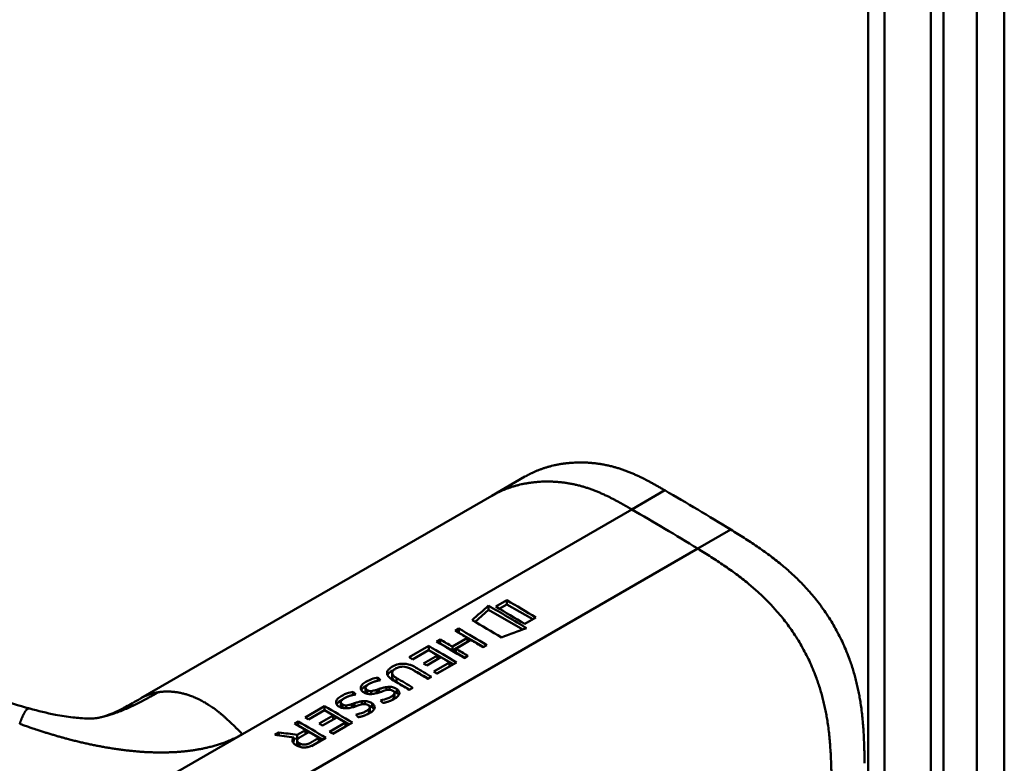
# Model space of a CAD drawing. Header units: millimetres. Extents: x 20 to 833, y 20 to 574.
# Tile 4 of 22: x 211 to 232, y 125 to 141. Entities that reach past the tile are written whole.
import ezdxf

# ---------------------------------------------------------------- set-up
doc = ezdxf.new("R2010")
doc.units = ezdxf.units.MM
doc.header["$LTSCALE"] = 2
doc.layers.add('Sichtbare Kanten(DIN)', color=7, linetype='Continuous', lineweight=50)
doc.layers.add('Sichtbare tangentiale Kanten(DIN)', color=7, linetype='Continuous', lineweight=50)

msp = doc.modelspace()

# ---------------------------------------------------------------- linework, layer by layer
at = {"layer": 'Sichtbare Kanten(DIN)'}
for p, q in [((229.431, 81.581), (229.431, 143.449)), ((231.046, 142.873), (231.046, 80.352)), ((230.772, 80.193), (230.772, 142.714)), ((221.372, 130.628), (222.079, 131.036)), ((221.372, 130.628), (213.854, 126.288)), ((221.299, 128.182), (221.299, 128.272)), ((221.691, 128.388), (221.454, 128.251)), ((221.53, 128.206), (221.691, 128.299)), ((221.691, 128.299), (221.691, 128.388)), ((221.691, 128.299), (222.245, 127.979)), ((221.01, 127.926), (221.299, 128.182)), ((221.299, 128.182), (222.031, 127.76)), ((222.076, 127.881), (222.314, 128.018)), ((220.587, 127.734), (220.666, 127.779)), ((220.664, 127.689), (220.666, 127.69)), ((220.666, 127.69), (220.666, 127.779)), ((220.666, 127.69), (221.191, 127.387)), ((219.6, 127.164), (220.02, 127.407)), ((220.02, 127.318), (220.02, 127.407)), ((220.185, 127.502), (220.264, 127.547)), ((220.262, 127.457), (220.264, 127.458)), ((220.264, 127.458), (220.264, 127.547)), ((220.264, 127.458), (220.525, 127.307)), ((220.525, 127.393), (220.849, 127.58)), ((220.525, 127.307), (220.849, 127.494)), ((220.525, 127.307), (220.525, 127.393)), ((220.923, 127.536), (220.599, 127.349)), ((220.849, 127.494), (220.849, 127.58)), ((221.26, 127.427), (221.181, 127.381)), ((220.014, 127.319), (219.672, 127.121)), ((219.905, 127.033), (220.205, 127.206)), ((220.018, 127.317), (220.02, 127.318)), ((220.02, 127.318), (220.545, 127.015)), ((220.205, 127.206), (220.205, 127.122)), ((220.599, 127.349), (220.599, 127.264)), ((220.599, 127.264), (220.789, 127.155)), ((220.858, 127.195), (220.779, 127.149)), ((220.278, 127.164), (219.977, 126.99)), ((220.125, 126.857), (220.463, 127.053)), ((220.194, 126.816), (220.463, 126.971)), ((220.614, 127.054), (220.198, 126.814)), ((220.463, 126.971), (220.463, 127.053)), ((219.233, 126.743), (219.233, 126.831)), ((218.929, 126.663), (218.929, 126.729)), ((219.33, 126.634), (219.608, 126.474)), ((220.079, 126.745), (220.001, 126.7)), ((218.4, 126.358), (218.4, 126.424)), ((218.665, 126.422), (218.665, 126.51)), ((218.699, 126.385), (218.699, 126.461)), ((218.782, 126.377), (218.782, 126.44)), ((218.959, 126.486), (218.959, 126.412)), ((219.113, 126.461), (219.113, 126.528)), ((219.151, 126.467), (219.145, 126.466)), ((219.178, 126.468), (219.178, 126.532)), ((219.273, 126.37), (219.275, 126.373)), ((219.273, 126.289), (219.273, 126.37)), ((219.284, 126.319), (219.284, 126.401)), ((219.338, 126.399), (219.338, 126.482)), ((219.677, 126.513), (219.599, 126.468)), ((218.136, 126.116), (218.136, 126.204)), ((218.17, 126.079), (218.17, 126.155)), ((218.253, 126.072), (218.253, 126.135)), ((218.43, 126.18), (218.43, 126.107)), ((218.584, 126.155), (218.584, 126.222)), ((218.622, 126.162), (218.616, 126.161)), ((218.649, 126.163), (218.649, 126.227)), ((218.809, 126.094), (218.809, 126.176)), ((219.273, 126.289), (219.275, 126.292)), ((211.472, 126.065), (211.472, 126.065)), ((217.369, 125.876), (217.789, 126.119)), ((217.783, 126.031), (217.441, 125.833)), ((217.674, 125.745), (217.974, 125.918)), ((217.788, 126.029), (217.789, 126.03)), ((217.789, 126.03), (217.789, 126.119)), ((217.789, 126.03), (218.314, 125.727)), ((217.974, 125.834), (217.974, 125.918)), ((218.744, 126.065), (218.746, 126.068)), ((218.744, 125.984), (218.744, 126.065)), ((218.744, 125.984), (218.746, 125.987)), ((218.755, 126.013), (218.755, 126.095)), ((217.143, 125.745), (217.222, 125.791)), ((217.222, 125.702), (217.222, 125.791)), ((218.047, 125.876), (217.746, 125.702)), ((217.894, 125.569), (218.233, 125.765)), ((218.383, 125.766), (217.967, 125.526)), ((218.233, 125.683), (218.233, 125.765)), ((216.719, 125.501), (216.809, 125.553)), ((216.809, 125.49), (216.809, 125.553)), ((217.203, 125.504), (217.38, 125.606)), ((217.203, 125.417), (217.203, 125.504)), ((217.219, 125.701), (217.222, 125.702)), ((217.222, 125.702), (217.747, 125.399)), ((217.38, 125.521), (217.38, 125.606)), ((217.963, 125.528), (218.233, 125.683)), ((217.132, 125.449), (217.132, 125.363)), ((217.132, 125.426), (217.203, 125.417)), ((217.202, 125.296), (217.202, 125.381)), ((217.203, 125.417), (217.245, 125.441)), ((217.505, 125.263), (217.664, 125.355)), ((217.816, 125.439), (217.543, 125.281)), ((217.664, 125.355), (217.664, 125.437))]:
    msp.add_line(p, q, dxfattribs=at)
for centre, major_axis, ratio, start_param, end_param in [((222.156, -1196.251), (570.755, 1519.476), 0.445272, 0.701728, 0.702123), ((217.13, -834.803), (-783.468, -877.907), 0.685542, 4.052312, 4.052857), ((219.641, 76.361), (-31.338, 54.279), 0.57735, 5.485057, 5.489364), ((219.702, 81.515), (-28.161, 48.776), 0.57735, 5.478661, 5.483329), ((218.911, 126.083), (-0.372, -0.41), 0.498083, 3.530871, 3.713834), ((219.153, 126.4), (-0.119, -0.018), 0.551515, 4.522912, 4.650151), ((218.382, 125.777), (-0.372, -0.41), 0.498083, 3.530871, 3.713834), ((218.624, 126.095), (-0.119, -0.018), 0.551515, 4.522912, 4.650151), ((217.41, 75.073), (-31.338, 54.279), 0.57735, 5.485057, 5.489364), ((217.471, 80.227), (-28.161, 48.776), 0.57735, 5.478661, 5.483329)]:
    msp.add_ellipse(centre, major_axis=major_axis, ratio=ratio, start_param=start_param, end_param=end_param, dxfattribs=at)
for points, degree, knots in [([(232.348, 145.572), (232.348, 134.685), (232.348, 123.799), (232.348, 103.176), (232.348, 93.44), (232.348, 83.704)], 3, [0, 0, 0, 0, 10, 10, 18.943141, 18.943141, 18.943141, 18.943141]), ([(212.733, 113.856), (211.342, 114.495), (210.132, 115.254), (206.83, 117.177), (204.776, 118.373), (196.564, 123.155), (190.405, 126.742), (181.936, 131.674), (179.626, 133.018), (175.584, 135.373), (173.672, 136.297), (171.888, 137.74), (171.584, 138.039), (171.172, 138.596), (171.033, 138.847), (170.863, 139.315), (170.816, 139.531), (170.794, 139.853), (170.794, 139.955), (170.806, 140.138), (170.815, 140.215), (170.831, 140.315), (170.832, 140.324), (170.835, 140.337), (170.835, 140.342), (170.837, 140.349), (170.837, 140.352), (170.838, 140.356), (170.838, 140.358), (170.839, 140.36), (170.839, 140.36), (170.839, 140.361), (170.839, 140.362), (170.839, 140.363), (170.839, 140.363), (170.839, 140.364), (170.839, 140.364), (170.839, 140.365)], 3, [0, 0, 0, 0, 1.330879, 1.330879, 3.517902, 3.517902, 10.078968, 10.078968, 12.539368, 12.539368, 14.385097, 14.385097, 14.827131, 14.827131, 15.157869, 15.157869, 15.425993, 15.425993, 15.548214, 15.548214, 15.639932, 15.639932, 15.648432, 15.648432, 15.652584, 15.652584, 15.654666, 15.654666, 15.655832, 15.655832, 15.656235, 15.656235, 15.656577, 15.656577, 15.657146, 15.657146, 15.657775, 15.657775, 15.657775, 15.657775]), ([(225.075, 130.743), (224.622, 131.004), (224.069, 131.316), (223.394, 131.427), (222.77, 131.361), (222.244, 131.131), (222.079, 131.036)], 5, [0, 0, 0, 0, 0, 0, 0.3333333, 0.5032205, 0.5032205, 0.5032205, 0.5032205, 0.5032205, 0.5032205]), ([(206.914, 128.271), (207.61, 127.872), (208.271, 127.462), (209.361, 126.895), (209.74, 126.711), (210.555, 126.363), (210.996, 126.196), (211.472, 126.065)], 3, [0, 0, 0, 0, 0.735929, 0.735929, 1.106843, 1.106843, 1.487767, 1.487767, 1.487767, 1.487767]), ([(220.849, 127.58), (220.805, 127.606), (220.762, 127.631), (220.675, 127.683), (220.631, 127.708), (220.587, 127.734)], 3, [-0.09250293, -0.09250293, -0.09250293, -0.09250293, -0.04625196, -0.04625196, -0.000001, -0.000001, -0.000001, -0.000001]), ([(220.264, 127.547), (220.307, 127.521), (220.351, 127.496), (220.438, 127.444), (220.482, 127.419), (220.525, 127.393)], 3, [-0.09250293, -0.09250293, -0.09250293, -0.09250293, -0.04625197, -0.04625197, -0.000001, -0.000001, -0.000001, -0.000001]), ([(221.181, 127.381), (221.138, 127.407), (221.095, 127.433), (221.009, 127.485), (220.966, 127.51), (220.923, 127.536)], 3, [-0.09132572, -0.09132572, -0.09132572, -0.09132572, -0.04566336, -0.04566336, -0.000001, -0.000001, -0.000001, -0.000001]), ([(220.599, 127.349), (220.642, 127.323), (220.685, 127.298), (220.772, 127.246), (220.815, 127.221), (220.858, 127.195)], 3, [-0.09132572, -0.09132572, -0.09132572, -0.09132572, -0.04566337, -0.04566337, -0.000001, -0.000001, -0.000001, -0.000001]), ([(219.599, 126.468), (219.496, 126.53), (219.393, 126.592), (219.252, 126.675), (219.21, 126.699), (219.155, 126.752), (219.139, 126.773), (219.124, 126.816), (219.123, 126.836), (219.137, 126.879), (219.153, 126.901), (219.206, 126.949), (219.248, 126.972), (219.317, 127.004), (219.356, 127.016), (219.434, 127.028), (219.469, 127.029), (219.542, 127.023), (219.577, 127.016), (219.634, 126.999), (219.655, 126.991), (219.687, 126.976), (219.697, 126.971), (219.713, 126.963), (219.718, 126.961), (219.725, 126.956), (219.728, 126.955), (219.731, 126.953), (219.732, 126.952), (219.734, 126.951), (219.735, 126.951), (219.736, 126.95), (219.737, 126.95), (219.737, 126.949), (219.737, 126.949), (219.737, 126.949), (219.737, 126.949), (219.737, 126.949), (219.737, 126.949), (219.737, 126.949), (219.737, 126.949), (219.851, 126.882), (219.965, 126.814), (220.079, 126.745)], 3, [0, 0, 0, 0, 0.1092334, 0.1092334, 0.1490232, 0.1490232, 0.1726138, 0.1726138, 0.1937378, 0.1937378, 0.2182547, 0.2182547, 0.2526067, 0.2526067, 0.2870093, 0.2870093, 0.3152043, 0.3152043, 0.3443314, 0.3443314, 0.3644971, 0.3644971, 0.3751144, 0.3751144, 0.3803766, 0.3803766, 0.3830492, 0.3830492, 0.38432, 0.38432, 0.3850207, 0.3850207, 0.3856281, 0.3856281, 0.3856453, 0.3856453, 0.3856529, 0.3856529, 0.385659, 0.385659, 0.3856615, 0.3856615, 0.5126043, 0.5126043, 0.5126043, 0.5126043]), ([(219.136, 126.784), (219.152, 126.815), (219.185, 126.846), (219.246, 126.881), (219.256, 126.886), (219.266, 126.891)], 3, [-0.414746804, -0.414746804, -0.414746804, -0.414746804, -0.411882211, -0.411882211, -0.411329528, -0.411329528, -0.411329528, -0.411329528]), ([(220.001, 126.7), (219.92, 126.749), (219.839, 126.797), (219.758, 126.845), (219.718, 126.869), (219.683, 126.89), (219.654, 126.907), (219.643, 126.913), (219.633, 126.919), (219.623, 126.924), (219.598, 126.937), (219.569, 126.948), (219.538, 126.956), (219.516, 126.961), (219.493, 126.964), (219.47, 126.965), (219.446, 126.965), (219.423, 126.963), (219.401, 126.958), (219.375, 126.952), (219.352, 126.944), (219.331, 126.933), (219.326, 126.931), (219.318, 126.927), (219.31, 126.922), (219.292, 126.912), (219.27, 126.897), (219.254, 126.879), (219.243, 126.866), (219.236, 126.853), (219.234, 126.839), (219.232, 126.825), (219.235, 126.812), (219.242, 126.799), (219.249, 126.786), (219.26, 126.772), (219.274, 126.76), (219.29, 126.746), (219.31, 126.733), (219.33, 126.72)], 3, [0, 0, 0, 0, 0.0858896, 0.0858896, 0.0858896, 0.1279276, 0.1279276, 0.1279276, 0.1432993, 0.1432993, 0.1432993, 0.1836295, 0.1836295, 0.1836295, 0.21198, 0.21198, 0.21198, 0.2404515, 0.2404515, 0.2404515, 0.2735893, 0.2735893, 0.2735893, 0.2822713, 0.2822713, 0.2822713, 0.3015509, 0.3015509, 0.3015509, 0.3153228, 0.3153228, 0.3153228, 0.328077, 0.328077, 0.328077, 0.3418436, 0.3418436, 0.3418436, 0.3581502, 0.3581502, 0.3581502, 0.3581502]), ([(219.675, 126.895), (219.696, 126.886), (219.716, 126.875), (219.737, 126.863), (219.828, 126.811), (219.919, 126.758), (220.01, 126.706)], 3, [-0.4042218, -0.4042218, -0.4042218, -0.4042218, -0.4031426, -0.4031426, -0.4031426, -0.0813111, -0.0813111, -0.0813111, -0.0813111]), ([(218.766, 126.377), (218.75, 126.377), (218.735, 126.378), (218.706, 126.383), (218.692, 126.386), (218.653, 126.399), (218.628, 126.412), (218.591, 126.438), (218.579, 126.452), (218.562, 126.483), (218.56, 126.5), (218.566, 126.533), (218.573, 126.553), (218.612, 126.599), (218.639, 126.619), (218.685, 126.646), (218.727, 126.671), (218.852, 126.716), (218.888, 126.722), (218.929, 126.729)], 3, [0, 0, 0, 0, 0.0114915, 0.0114915, 0.0227532, 0.0227532, 0.0450369, 0.0450369, 0.0645561, 0.0645561, 0.0860667, 0.0860667, 0.1052546, 0.1052546, 0.12316, 0.12316, 0.1329562, 0.1329562, 0.1429345, 0.1429345, 0.1429345, 0.1429345]), ([(218.759, 126.604), (218.74, 126.595), (218.722, 126.584), (218.707, 126.573), (218.689, 126.559), (218.68, 126.548), (218.675, 126.54), (218.668, 126.528), (218.664, 126.517), (218.665, 126.506), (218.666, 126.498), (218.669, 126.49), (218.675, 126.482), (218.681, 126.474), (218.689, 126.467), (218.699, 126.461)], 3, [0, 0, 0, 0, 0.0188348, 0.0188348, 0.0188348, 0.0412232, 0.0412232, 0.0412232, 0.0734599, 0.0734599, 0.0734599, 0.0962138, 0.0962138, 0.0962138, 0.1202703, 0.1202703, 0.1202703, 0.1202703]), ([(219.233, 126.743), (219.233, 126.736), (219.235, 126.728), (219.237, 126.721), (219.248, 126.693), (219.279, 126.664), (219.33, 126.634)], 3, [-0.08126478, -0.08126478, -0.08126478, -0.08126478, -0.06446812, -0.06446812, -0.06446812, 0, 0, 0, 0]), ([(218.237, 126.072), (218.221, 126.071), (218.206, 126.072), (218.177, 126.077), (218.163, 126.081), (218.124, 126.093), (218.098, 126.106), (218.062, 126.133), (218.05, 126.146), (218.033, 126.178), (218.031, 126.195), (218.037, 126.227), (218.044, 126.248), (218.083, 126.294), (218.11, 126.314), (218.156, 126.341), (218.198, 126.366), (218.323, 126.41), (218.359, 126.417), (218.4, 126.424)], 3, [0, 0, 0, 0, 0.0114915, 0.0114915, 0.0227532, 0.0227532, 0.0450369, 0.0450369, 0.0645561, 0.0645561, 0.0860668, 0.0860668, 0.1052548, 0.1052548, 0.1231602, 0.1231602, 0.1329564, 0.1329564, 0.1429347, 0.1429347, 0.1429347, 0.1429347]), ([(218.699, 126.461), (218.714, 126.452), (218.724, 126.448), (218.737, 126.444), (218.75, 126.441), (218.764, 126.44), (218.782, 126.44)], 3, [0, 0, 0, 0, 0.01167029, 0.01167029, 0.01167029, 0.02361101, 0.02361101, 0.02361101, 0.02361101]), ([(219.145, 126.466), (219.085, 126.459), (219.019, 126.432), (218.929, 126.403), (218.897, 126.394), (218.833, 126.381), (218.799, 126.377), (218.766, 126.377)], 3, [0, 0, 0, 0, 0.04648501, 0.04648501, 0.06986246, 0.06986246, 0.09248548, 0.09248548, 0.09248548, 0.09248548]), ([(218.782, 126.44), (218.801, 126.441), (218.823, 126.445), (218.845, 126.45), (218.867, 126.455), (218.886, 126.461), (218.909, 126.468)], 3, [0, 0, 0, 0, 0.01715883, 0.01715883, 0.01715883, 0.03436624, 0.03436624, 0.03436624, 0.03436624]), ([(218.909, 126.468), (218.918, 126.471), (218.926, 126.474), (218.934, 126.477), (218.935, 126.477), (218.939, 126.479), (218.943, 126.48), (218.948, 126.482), (218.954, 126.484), (218.959, 126.486)], 3, [0, 0, 0, 0, 0.007243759, 0.007243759, 0.007243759, 0.007783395, 0.007783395, 0.007783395, 0.008527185, 0.008527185, 0.008527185, 0.008527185]), ([(218.959, 126.486), (218.989, 126.496), (219.01, 126.504), (219.036, 126.511), (219.062, 126.518), (219.088, 126.524), (219.113, 126.528)], 3, [0, 0, 0, 0, 0.02152225, 0.02152225, 0.02152225, 0.04305819, 0.04305819, 0.04305819, 0.04305819]), ([(218.988, 126.24), (219.043, 126.256), (219.098, 126.268), (219.175, 126.299), (219.199, 126.311), (219.24, 126.337), (219.261, 126.354), (219.273, 126.37)], 3, [0, 0, 0, 0, 0.04647205, 0.04647205, 0.06998895, 0.06998895, 0.09284234, 0.09284234, 0.09284234, 0.09284234]), ([(219.275, 126.373), (219.279, 126.38), (219.283, 126.387), (219.284, 126.394), (219.285, 126.401), (219.284, 126.408), (219.282, 126.415), (219.28, 126.418), (219.278, 126.422), (219.275, 126.426), (219.273, 126.43), (219.269, 126.434), (219.265, 126.438), (219.257, 126.445), (219.246, 126.451), (219.234, 126.456), (219.224, 126.46), (219.213, 126.463), (219.202, 126.465), (219.19, 126.467), (219.178, 126.468), (219.166, 126.468)], 3, [0, 0, 0, 0, 0.00910864, 0.00910864, 0.00910864, 0.01796935, 0.01796935, 0.01796935, 0.02226226, 0.02226226, 0.02226226, 0.02577904, 0.02577904, 0.02577904, 0.03210922, 0.03210922, 0.03210922, 0.0373818, 0.0373818, 0.0373818, 0.04265759, 0.04265759, 0.04265759, 0.04265759]), ([(219.178, 126.532), (219.194, 126.532), (219.209, 126.531), (219.224, 126.529), (219.239, 126.527), (219.252, 126.523), (219.265, 126.519), (219.278, 126.515), (219.291, 126.51), (219.302, 126.504), (219.307, 126.501), (219.312, 126.498), (219.318, 126.495), (219.324, 126.491), (219.331, 126.487), (219.338, 126.482)], 3, [0, 0, 0, 0, 0.01175174, 0.01175174, 0.01175174, 0.02263405, 0.02263405, 0.02263405, 0.03418298, 0.03418298, 0.03418298, 0.0383665, 0.0383665, 0.0383665, 0.0427469, 0.0427469, 0.0427469, 0.0427469]), ([(219.338, 126.482), (219.357, 126.468), (219.372, 126.452), (219.391, 126.417), (219.391, 126.401), (219.386, 126.37), (219.373, 126.352), (219.346, 126.319), (219.326, 126.302), (219.276, 126.269), (219.249, 126.255), (219.219, 126.242)], 3, [0, 0, 0, 0, 0.0226843, 0.0226843, 0.0471214, 0.0471214, 0.0950996, 0.0950996, 0.1652353, 0.1652353, 0.2353795, 0.2353795, 0.2353795, 0.2353795]), ([(219.269, 126.434), (219.286, 126.428), (219.302, 126.421), (219.325, 126.408), (219.332, 126.403), (219.338, 126.399)], 3, [-0.03774628, -0.03774628, -0.03774628, -0.03774628, -0.0114041, -0.0114041, 0, 0, 0, 0]), ([(212.996, 125.88), (213.09, 125.903), (213.179, 125.933), (213.367, 126.019), (213.441, 126.056), (213.619, 126.152), (213.725, 126.213), (213.844, 126.282)], 3, [0, 0, 0, 0, 0.2274282, 0.2274282, 0.3469927, 0.3469927, 0.4733937, 0.4733937, 0.4733937, 0.4733937]), ([(218.229, 126.299), (218.211, 126.289), (218.193, 126.279), (218.178, 126.267), (218.16, 126.253), (218.151, 126.242), (218.146, 126.234), (218.139, 126.223), (218.135, 126.212), (218.136, 126.2), (218.137, 126.192), (218.14, 126.184), (218.146, 126.177), (218.152, 126.169), (218.16, 126.162), (218.17, 126.155)], 3, [0, 0, 0, 0, 0.0188348, 0.0188348, 0.0188348, 0.0412232, 0.0412232, 0.0412232, 0.0734599, 0.0734599, 0.0734599, 0.0962138, 0.0962138, 0.0962138, 0.1202703, 0.1202703, 0.1202703, 0.1202703]), ([(218.17, 126.155), (218.185, 126.147), (218.195, 126.142), (218.208, 126.139), (218.221, 126.135), (218.235, 126.134), (218.253, 126.135)], 3, [0, 0, 0, 0, 0.01167029, 0.01167029, 0.01167029, 0.02361101, 0.02361101, 0.02361101, 0.02361101]), ([(218.616, 126.161), (218.556, 126.153), (218.49, 126.126), (218.4, 126.097), (218.368, 126.088), (218.304, 126.076), (218.27, 126.071), (218.237, 126.072)], 3, [0, 0, 0, 0, 0.04648501, 0.04648501, 0.06986245, 0.06986245, 0.09248547, 0.09248547, 0.09248547, 0.09248547]), ([(218.253, 126.135), (218.272, 126.136), (218.294, 126.139), (218.316, 126.145), (218.338, 126.15), (218.357, 126.155), (218.38, 126.163)], 3, [0, 0, 0, 0, 0.01715883, 0.01715883, 0.01715883, 0.03436624, 0.03436624, 0.03436624, 0.03436624]), ([(218.38, 126.163), (218.389, 126.166), (218.397, 126.169), (218.405, 126.172), (218.406, 126.172), (218.41, 126.173), (218.414, 126.175), (218.419, 126.176), (218.425, 126.179), (218.43, 126.18)], 3, [0, 0, 0, 0, 0.007243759, 0.007243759, 0.007243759, 0.007783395, 0.007783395, 0.007783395, 0.008527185, 0.008527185, 0.008527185, 0.008527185]), ([(218.43, 126.18), (218.46, 126.191), (218.481, 126.198), (218.507, 126.205), (218.533, 126.213), (218.559, 126.218), (218.584, 126.222)], 3, [0, 0, 0, 0, 0.02152225, 0.02152225, 0.02152225, 0.04305819, 0.04305819, 0.04305819, 0.04305819]), ([(218.746, 126.068), (218.75, 126.075), (218.754, 126.081), (218.755, 126.089), (218.756, 126.095), (218.755, 126.102), (218.753, 126.109), (218.751, 126.112), (218.749, 126.116), (218.746, 126.121), (218.744, 126.124), (218.74, 126.128), (218.736, 126.132), (218.728, 126.139), (218.717, 126.145), (218.705, 126.15), (218.695, 126.154), (218.684, 126.158), (218.673, 126.16), (218.661, 126.162), (218.649, 126.163), (218.637, 126.163)], 3, [0, 0, 0, 0, 0.00910864, 0.00910864, 0.00910864, 0.01796935, 0.01796935, 0.01796935, 0.02226226, 0.02226226, 0.02226226, 0.02577904, 0.02577904, 0.02577904, 0.03210922, 0.03210922, 0.03210922, 0.0373818, 0.0373818, 0.0373818, 0.04265759, 0.04265759, 0.04265759, 0.04265759]), ([(218.649, 126.227), (218.665, 126.227), (218.68, 126.226), (218.695, 126.223), (218.71, 126.221), (218.723, 126.218), (218.736, 126.214), (218.749, 126.209), (218.762, 126.204), (218.773, 126.198), (218.778, 126.196), (218.783, 126.193), (218.789, 126.189), (218.795, 126.186), (218.802, 126.181), (218.809, 126.176)], 3, [0, 0, 0, 0, 0.01175175, 0.01175175, 0.01175175, 0.02263408, 0.02263408, 0.02263408, 0.03418299, 0.03418299, 0.03418299, 0.0383665, 0.0383665, 0.0383665, 0.0427469, 0.0427469, 0.0427469, 0.0427469]), ([(218.809, 126.176), (218.828, 126.162), (218.843, 126.147), (218.862, 126.111), (218.862, 126.096), (218.857, 126.064), (218.844, 126.046), (218.817, 126.014), (218.796, 125.996), (218.747, 125.964), (218.72, 125.95), (218.69, 125.937)], 3, [0, 0, 0, 0, 0.0226843, 0.0226843, 0.0471214, 0.0471214, 0.0950996, 0.0950996, 0.1652353, 0.1652353, 0.2353795, 0.2353795, 0.2353795, 0.2353795]), ([(218.74, 126.129), (218.757, 126.123), (218.773, 126.116), (218.796, 126.102), (218.803, 126.098), (218.809, 126.094)], 3, [-0.03774622, -0.03774622, -0.03774622, -0.03774622, -0.0114041, -0.0114041, 0, 0, 0, 0]), ([(219.216, 126.241), (219.233, 126.252), (219.249, 126.264), (219.266, 126.281), (219.27, 126.285), (219.273, 126.289)], 3, [-0.02719017, -0.02719017, -0.02719017, -0.02719017, -0.00598758, -0.00598758, 0, 0, 0, 0]), ([(211.472, 126.065), (211.651, 126.016), (211.836, 125.971), (212.147, 125.911), (212.275, 125.89), (212.449, 125.87), (212.503, 125.865), (212.616, 125.856), (212.673, 125.854), (212.757, 125.853), (212.787, 125.854), (212.839, 125.856), (212.858, 125.857), (212.901, 125.862), (212.919, 125.864), (212.964, 125.873), (212.979, 125.876), (212.996, 125.88)], 3, [0, 0, 0, 0, 0.142851, 0.142851, 0.23759, 0.23759, 0.2817459, 0.2817459, 0.3393121, 0.3393121, 0.388441, 0.388441, 0.4486209, 0.4486209, 0.5584487, 0.5584487, 0.6013434, 0.6013434, 0.6013434, 0.6013434]), ([(218.459, 125.935), (218.514, 125.95), (218.569, 125.963), (218.646, 125.994), (218.67, 126.005), (218.711, 126.032), (218.732, 126.049), (218.744, 126.065)], 3, [0, 0, 0, 0, 0.04647205, 0.04647205, 0.06998895, 0.06998895, 0.09284234, 0.09284234, 0.09284234, 0.09284234]), ([(218.687, 125.935), (218.704, 125.946), (218.72, 125.958), (218.737, 125.976), (218.741, 125.98), (218.744, 125.984)], 3, [-0.02718993, -0.02718993, -0.02718993, -0.02718993, -0.00598758, -0.00598758, 0, 0, 0, 0]), ([(217.38, 125.606), (217.341, 125.629), (217.301, 125.653), (217.222, 125.699), (217.182, 125.722), (217.143, 125.745)], 3, [-0.08386158, -0.08386158, -0.08386158, -0.08386158, -0.04193129, -0.04193129, -0.000001, -0.000001, -0.000001, -0.000001]), ([(217.132, 125.449), (217.063, 125.458), (216.994, 125.467), (216.856, 125.484), (216.788, 125.492), (216.719, 125.501)], 3, [-0.1052572, -0.1052572, -0.1052572, -0.1052572, -0.0526291, -0.0526291, -0.000001, -0.000001, -0.000001, -0.000001]), ([(216.809, 125.553), (216.875, 125.545), (216.941, 125.537), (217.072, 125.52), (217.138, 125.512), (217.203, 125.504)], 3, [-0.1005752, -0.1005752, -0.1005752, -0.1005752, -0.0502881, -0.0502881, -0.000001, -0.000001, -0.000001, -0.000001]), ([(217.664, 125.437), (217.629, 125.458), (217.594, 125.479), (217.523, 125.521), (217.488, 125.542), (217.453, 125.563)], 3, [-0.07476079, -0.07476079, -0.07476079, -0.07476079, -0.03738089, -0.03738089, -0.000001, -0.000001, -0.000001, -0.000001]), ([(217.543, 125.281), (217.521, 125.27), (217.496, 125.259), (217.47, 125.251), (217.443, 125.242), (217.414, 125.236), (217.384, 125.234), (217.358, 125.232), (217.331, 125.232), (217.305, 125.235), (217.275, 125.239), (217.247, 125.247), (217.221, 125.258), (217.206, 125.264), (217.191, 125.271), (217.178, 125.279), (217.165, 125.287), (217.144, 125.301), (217.127, 125.319), (217.113, 125.335), (217.104, 125.352), (217.102, 125.369), (217.099, 125.383), (217.101, 125.396), (217.106, 125.409), (217.111, 125.423), (217.12, 125.437), (217.132, 125.449)], 3, [0, 0, 0, 0, 0.0225711, 0.0225711, 0.0225711, 0.0454923, 0.0454923, 0.0454923, 0.0656128, 0.0656128, 0.0656128, 0.088775, 0.088775, 0.088775, 0.1028625, 0.1028625, 0.1028625, 0.1164275, 0.1164275, 0.1164275, 0.1276054, 0.1276054, 0.1276054, 0.1362092, 0.1362092, 0.1362092, 0.1454311, 0.1454311, 0.1454311, 0.1454311]), ([(217.113, 125.338), (217.113, 125.339), (217.114, 125.339), (217.114, 125.34), (217.119, 125.348), (217.125, 125.356), (217.132, 125.363)], 3, [-0.1360518, -0.1360518, -0.1360518, -0.1360518, -0.1286675, -0.1286675, -0.1286675, 0, 0, 0, 0])]:
    msp.add_open_spline(points, degree=degree, knots=knots, dxfattribs=at)
for points, degree in [([(226.489, 129.901), (226.017, 130.192), (225.546, 130.47), (225.075, 130.743)], 3), ([(229.356, 124.893), (229.331, 126.203), (229.285, 127.273), (228.515, 128.593), (227.611, 129.208), (226.489, 129.901)], 5), ([(221.299, 128.272), (221.57, 128.114), (221.842, 127.954), (222.113, 127.79)], 3), ([(221.454, 128.251), (221.661, 128.129), (221.869, 128.006), (222.076, 127.881)], 3), ([(222.314, 128.018), (222.106, 128.143), (221.899, 128.266), (221.691, 128.388)], 3), ([(221.574, 127.591), (221.366, 127.716), (221.158, 127.84), (220.95, 127.962)], 3), ([(220.666, 127.779), (220.864, 127.663), (221.062, 127.546), (221.26, 127.427)], 3), ([(220.02, 127.407), (220.218, 127.291), (220.416, 127.173), (220.614, 127.054)], 3), ([(220.779, 127.149), (220.581, 127.268), (220.383, 127.386), (220.185, 127.502)], 3), ([(219.672, 127.121), (219.648, 127.136), (219.624, 127.15), (219.6, 127.164)], 3), ([(219.977, 126.99), (219.953, 127.004), (219.929, 127.019), (219.905, 127.033)], 3), ([(220.198, 126.814), (220.174, 126.828), (220.15, 126.843), (220.125, 126.857)], 3), ([(218.574, 126.461), (218.595, 126.5), (218.641, 126.534), (218.694, 126.562)], 3), ([(218.929, 126.729), (218.949, 126.711), (218.968, 126.693), (218.988, 126.674)], 3), ([(219.33, 126.72), (219.446, 126.652), (219.562, 126.583), (219.677, 126.513)], 3), ([(218.4, 126.424), (218.42, 126.406), (218.439, 126.387), (218.459, 126.369)], 3), ([(218.665, 126.422), (218.665, 126.411), (218.669, 126.4), (218.678, 126.391)], 3), ([(219.338, 126.399), (219.355, 126.387), (219.368, 126.374), (219.378, 126.36)], 3), ([(218.045, 126.155), (218.066, 126.195), (218.112, 126.228), (218.165, 126.256)], 3), ([(219.037, 126.186), (219.021, 126.204), (219.004, 126.222), (218.988, 126.24)], 3), ([(219.219, 126.242), (219.216, 126.241), (219.213, 126.239), (219.209, 126.238)], 3), ([(219.275, 126.292), (219.281, 126.301), (219.284, 126.31), (219.284, 126.319)], 3), ([(217.789, 126.119), (217.987, 126.003), (218.185, 125.885), (218.383, 125.766)], 3), ([(218.136, 126.116), (218.136, 126.105), (218.14, 126.095), (218.149, 126.085)], 3), ([(218.508, 125.881), (218.492, 125.899), (218.475, 125.917), (218.459, 125.935)], 3), ([(218.69, 125.937), (218.687, 125.935), (218.684, 125.934), (218.68, 125.932)], 3), ([(218.746, 125.987), (218.752, 125.996), (218.755, 126.004), (218.755, 126.013)], 3), ([(218.809, 126.094), (218.826, 126.082), (218.839, 126.068), (218.848, 126.054)], 3), ([(217.222, 125.791), (217.42, 125.675), (217.618, 125.558), (217.816, 125.439)], 3), ([(217.441, 125.833), (217.417, 125.848), (217.393, 125.862), (217.369, 125.876)], 3), ([(217.746, 125.702), (217.722, 125.716), (217.698, 125.731), (217.674, 125.745)], 3), ([(217.967, 125.526), (217.943, 125.54), (217.919, 125.555), (217.894, 125.569)], 3), ([(217.202, 125.296), (217.202, 125.283), (217.208, 125.27), (217.222, 125.257)], 3)]:
    msp.add_open_spline(points, degree=degree, dxfattribs=at)
for points, weights, knots in [([(218.988, 126.674), (218.952, 126.669), (218.921, 126.662), (218.893, 126.655), (218.877, 126.65), (218.862, 126.646), (218.848, 126.641), (218.833, 126.636), (218.819, 126.631), (218.806, 126.625), (218.794, 126.62), (218.782, 126.615), (218.77, 126.61), (218.766, 126.608), (218.762, 126.606), (218.759, 126.604)], [1, 1.00798459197, 1.00798459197, 1, 1.00194930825, 1.00194930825, 1, 1.00189086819, 1.00189086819, 1, 1, 1, 1, 1.00147352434, 1.00147352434, 1], [0, 0, 0, 0, 0.02429045, 0.02429045, 0.02429045, 0.03732361, 0.03732361, 0.03732361, 0.05061544, 0.05061544, 0.05061544, 0.06177209, 0.06177209, 0.06177209, 0.06549098, 0.06549098, 0.06549098, 0.06549098]), ([(218.459, 126.369), (218.423, 126.363), (218.392, 126.357), (218.364, 126.349), (218.348, 126.345), (218.333, 126.341), (218.319, 126.336), (218.304, 126.331), (218.29, 126.326), (218.277, 126.32), (218.265, 126.315), (218.253, 126.31), (218.241, 126.304), (218.237, 126.302), (218.233, 126.301), (218.229, 126.299)], [1, 1.00798459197, 1.00798459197, 1, 1.00194930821, 1.00194930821, 1, 1.00189086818, 1.00189086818, 1, 1, 1, 1, 1.00147352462, 1.00147352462, 1], [0, 0, 0, 0, 0.02429045, 0.02429045, 0.02429045, 0.03732361, 0.03732361, 0.03732361, 0.05061544, 0.05061544, 0.05061544, 0.06177209, 0.06177209, 0.06177209, 0.06549098, 0.06549098, 0.06549098, 0.06549098]), ([(219.209, 126.238), (219.19, 126.229), (219.17, 126.222), (219.15, 126.215), (219.129, 126.208), (219.107, 126.202), (219.086, 126.196), (219.072, 126.193), (219.058, 126.19), (219.043, 126.187), (219.041, 126.187), (219.039, 126.186), (219.037, 126.186)], [1, 0.999971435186, 0.999971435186, 1, 0.999946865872, 0.999946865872, 1, 0.999474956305, 0.999474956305, 1, 1, 1, 1], [0, 0, 0, 0, 0.01792662, 0.01792662, 0.01792662, 0.0358754, 0.0358754, 0.0358754, 0.04736768, 0.04736768, 0.04736768, 0.04890663, 0.04890663, 0.04890663, 0.04890663]), ([(218.68, 125.932), (218.661, 125.924), (218.641, 125.916), (218.621, 125.909), (218.6, 125.902), (218.578, 125.896), (218.557, 125.891), (218.543, 125.888), (218.529, 125.885), (218.514, 125.882), (218.512, 125.881), (218.51, 125.881), (218.508, 125.881)], [1, 0.999971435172, 0.999971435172, 1, 0.999946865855, 0.999946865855, 1, 0.999474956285, 0.999474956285, 1, 1, 1, 1], [0, 0, 0, 0, 0.01792662, 0.01792662, 0.01792662, 0.0358754, 0.0358754, 0.0358754, 0.04736768, 0.04736768, 0.04736768, 0.04890663, 0.04890663, 0.04890663, 0.04890663]), ([(217.453, 125.563), (217.391, 125.527), (217.33, 125.492), (217.268, 125.456), (217.258, 125.451), (217.25, 125.445), (217.242, 125.439), (217.233, 125.433), (217.226, 125.426), (217.22, 125.42), (217.213, 125.413), (217.208, 125.406), (217.205, 125.398), (217.202, 125.391), (217.201, 125.383), (217.202, 125.375), (217.203, 125.365), (217.208, 125.356), (217.217, 125.346), (217.225, 125.338), (217.235, 125.33), (217.248, 125.322)], [1, 1, 1, 1, 0.99849745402, 0.99849745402, 1, 0.998977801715, 0.998977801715, 1, 0.999210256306, 0.999210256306, 1, 0.999393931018, 0.999393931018, 1, 0.999355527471, 0.999355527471, 1, 0.999661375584, 0.999661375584, 1], [0, 0, 0, 0, 0.0652493, 0.0652493, 0.0652493, 0.0751466, 0.0751466, 0.0751466, 0.0849511, 0.0849511, 0.0849511, 0.0950243, 0.0950243, 0.0950243, 0.1051429, 0.1051429, 0.1051429, 0.1194039, 0.1194039, 0.1194039, 0.1309839, 0.1309839, 0.1309839, 0.1309839]), ([(217.248, 125.322), (217.265, 125.312), (217.283, 125.305), (217.303, 125.3), (217.313, 125.298), (217.324, 125.296), (217.335, 125.295), (217.346, 125.294), (217.357, 125.294), (217.368, 125.295), (217.378, 125.296), (217.389, 125.297), (217.399, 125.299), (217.409, 125.301), (217.419, 125.304), (217.429, 125.307), (217.446, 125.313), (217.463, 125.321), (217.48, 125.33), (217.541, 125.366), (217.603, 125.401), (217.664, 125.437)], [1, 0.99534372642, 0.99534372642, 1, 0.998494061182, 0.998494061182, 1, 0.998460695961, 0.998460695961, 1, 0.998657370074, 0.998657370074, 1, 0.998874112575, 0.998874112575, 1, 0.996743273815, 0.996743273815, 1, 1, 1, 1], [0, 0, 0, 0, 0.0167499, 0.0167499, 0.0167499, 0.0259531, 0.0259531, 0.0259531, 0.0351695, 0.0351695, 0.0351695, 0.0438009, 0.0438009, 0.0438009, 0.0518097, 0.0518097, 0.0518097, 0.065886, 0.065886, 0.065886, 0.1311352, 0.1311352, 0.1311352, 0.1311352])]:
    msp.add_rational_spline(points, weights, degree=3, knots=knots, dxfattribs=at)
at = {"layer": 'Sichtbare tangentiale Kanten(DIN)'}
for p, q in [((229.782, 142.959), (229.782, 81.091)), ((224.367, 130.334), (225.075, 130.743)), ((216.026, 125.519), (224.367, 130.334)), ((225.781, 129.493), (226.489, 129.901)), ((225.781, 129.493), (214.548, 123.007)), ((219.33, 126.72), (219.33, 126.634)), ((218.909, 126.398), (218.909, 126.468)), ((219.275, 126.292), (219.275, 126.373)), ((218.38, 126.092), (218.38, 126.163)), ((218.746, 125.987), (218.746, 126.068)), ((216.026, 125.519), (212.865, 123.693)), ((217.248, 125.322), (217.248, 125.248))]:
    msp.add_line(p, q, dxfattribs=at)
for points, knots in [([(212.865, 123.693), (212.865, 123.693), (212.861, 123.695), (212.789, 123.728), (212.649, 123.793), (212.441, 123.893), (212.172, 124.026), (211.849, 124.194), (211.534, 124.363), (211.221, 124.538), (210.909, 124.715), (210.212, 125.119), (209.128, 125.751), (207.658, 126.607), (205.801, 127.688), (203.557, 128.995), (201.313, 130.302), (199.069, 131.608), (196.826, 132.915), (194.582, 134.221), (192.338, 135.528), (190.095, 136.835), (187.851, 138.141), (185.83, 139.318), (184.036, 140.363), (182.466, 141.277), (181.121, 142.06), (179.999, 142.714), (178.876, 143.367), (177.753, 144.021), (176.631, 144.675), (175.664, 145.237), (174.856, 145.709), (174.2, 146.089), (173.706, 146.381), (173.373, 146.585), (173.049, 146.794), (172.739, 147.008), (172.444, 147.229), (172.113, 147.504), (171.767, 147.838), (171.435, 148.241), (171.162, 148.716), (171.003, 149.257), (170.989, 149.807), (171.15, 150.472), (171.592, 151.232), (172.287, 151.92), (173.099, 152.51), (173.919, 153.013), (174.567, 153.385), (174.999, 153.632), (175.343, 153.829), (175.549, 153.946), (175.702, 154.034), (175.804, 154.093), (175.856, 154.122)], [0, 0, 0, 0, 0, 0, 0.000053, 0.006056, 0.116047, 0.226038, 0.33603, 0.446021, 0.556012, 0.666003, 0.775995, 0.885986, 1.682703, 2.479419, 3.276135, 4.072852, 4.869568, 5.666285, 6.463001, 7.259718, 8.056434, 8.853151, 9.649867, 10.446583, 10.844942, 11.2433, 11.641658, 12.040016, 12.438375, 12.836733, 13.235091, 13.633449, 13.75616, 13.87887, 14.001581, 14.124292, 14.247002, 14.369713, 14.492424, 14.615134, 14.860555, 15.105977, 15.351398, 15.596819, 15.84224, 16.087662, 16.578504, 17.069347, 17.314768, 17.560189, 17.652615, 17.745041, 17.837467, 17.933544, 17.933544, 17.933544, 17.933544, 17.933544, 17.933544]), ([(224.367, 130.334), (223.915, 130.595), (223.362, 130.907), (222.687, 131.018), (222.063, 130.952), (221.537, 130.723), (221.372, 130.628)], [0, 0, 0, 0, 0, 0, 0.3333333, 0.5032205, 0.5032205, 0.5032205, 0.5032205, 0.5032205, 0.5032205]), ([(214.229, 126.417), (214.153, 126.374), (214.004, 126.29), (213.782, 126.169), (213.543, 126.054), (213.291, 125.961), (213.11, 125.909), (213.01, 125.884), (212.996, 125.88)], [0, 0, 0, 0, 0, 0, 0.1666667, 0.3333333, 0.5, 0.5289934, 0.5289934, 0.5289934, 0.5289934, 0.5289934, 0.5289934]), ([(211.472, 126.065), (211.453, 126.071), (211.413, 126.065), (211.37, 126.019), (211.326, 125.924), (211.28, 125.802), (211.256, 125.739)], [0.5016416, 0.5016416, 0.5016416, 0.5016416, 0.5016416, 0.5016416, 0.75, 1, 1, 1, 1, 1, 1])]:
    msp.add_open_spline(points, degree=5, knots=knots, dxfattribs=at)
for points, degree in [([(231.762, 82.888), (231.762, 113.822), (231.762, 144.756)], 2), ([(225.781, 129.493), (225.31, 129.783), (224.839, 130.062), (224.367, 130.334)], 3), ([(228.648, 124.485), (228.624, 125.795), (228.578, 126.865), (227.808, 128.185), (226.903, 128.8), (225.781, 129.493)], 5), ([(214.229, 126.417), (214.148, 126.404), (214.068, 126.384), (213.991, 126.358), (213.916, 126.323), (213.844, 126.282)], 5), ([(216.026, 125.519), (215.931, 125.615), (215.739, 125.808), (215.45, 126.076), (215.074, 126.311), (214.719, 126.419), (214.468, 126.44), (214.308, 126.429), (214.229, 126.417)], 5), ([(211.256, 125.739), (211.501, 125.651), (211.964, 125.496), (212.591, 125.321), (213.341, 125.172), (214.178, 125.099), (214.929, 125.137), (215.437, 125.25), (215.761, 125.377), (215.94, 125.469), (216.026, 125.519)], 5)]:
    msp.add_open_spline(points, degree=degree, dxfattribs=at)

doc.saveas('drawing.dxf')
